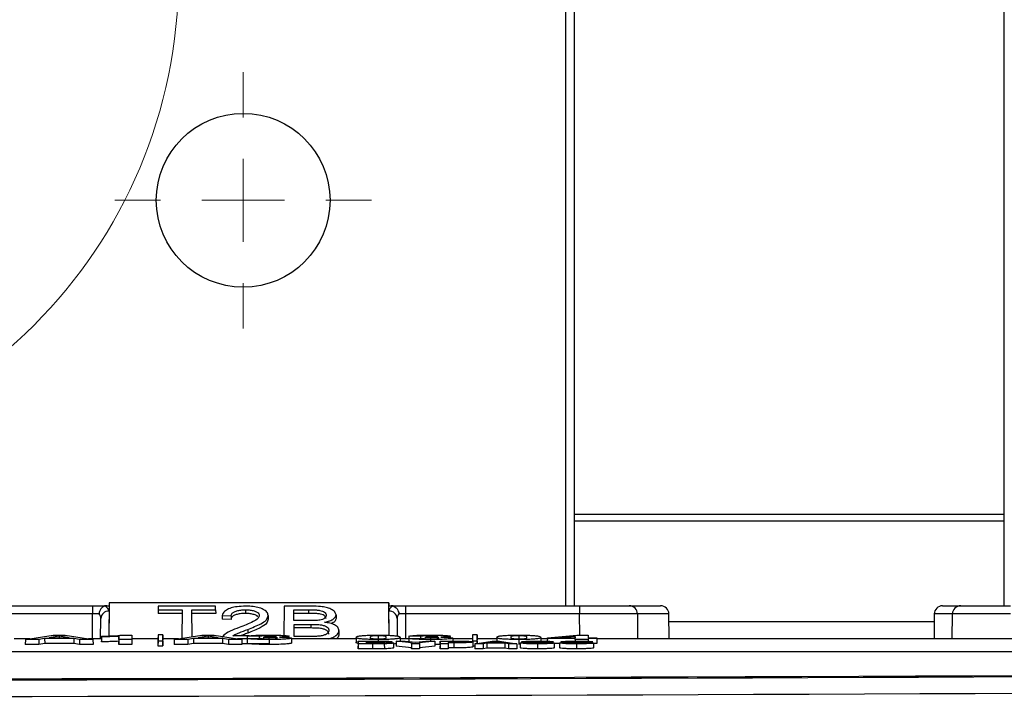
# Paper-space layout 'Sheet1' of a CAD drawing. Header units: millimetres. Extents: x -1 to 420, y -14 to 297.
# Tile 49 of 110: x 81.32 to 93.22, y 221.29 to 229.47. Entities that reach past the tile are written whole.
import ezdxf

# ---------------------------------------------------------------- set-up
doc = ezdxf.new("R2010")
doc.units = ezdxf.units.MM

# ---------------------------------------------------------------- blocks, each defined once
blk = doc.blocks.new('SW_CENTERMARKSYMBOL_23')
at = {"color": 0, "linetype": 'Continuous', "lineweight": 18}
for p, q in [((0, 1), (0, 1.55)), ((0, 0), (0, 0.5)), ((-1, 0), (-1.55, 0)), ((0, 0), (-0.5, 0)), ((0, 0), (0, -0.5)), ((0, 0), (0.5, 0)), ((1, 0), (1.55, 0)), ((0, -1), (0, -1.55))]:
    blk.add_line(p, q, dxfattribs=at)

psp = doc.layouts.new('Sheet1')

# ---------------------------------------------------------------- linework, layer by layer
at = {"color": 8, "linetype": 'Continuous', "lineweight": 25}
for p, q in [((87.924, 222.393), (87.924, 235.292)), ((93.224, 223.496), (88.024, 223.496)), ((93.224, 223.416), (88.024, 223.416)), ((82.201, 221.993), (82.203, 222.294)), ((85.985, 222.294), (85.988, 221.993)), ((88.092, 222.038), (88.09, 222.294)), ((89.17, 222.294), (88.79, 222.294)), ((92.598, 222.294), (92.378, 222.294)), ((92.378, 222.197), (89.171, 222.197)), ((85.575, 221.96), (85.575, 221.953)), ((85.599, 221.947), (85.599, 221.938)), ((86.557, 221.96), (86.557, 221.951))]:
    psp.add_line(p, q, dxfattribs=at)
at = {"color": 7, "linetype": 'Continuous', "lineweight": 25}
for p, q in [((88.024, 235.292), (88.024, 222.393)), ((93.224, 222.393), (93.224, 235.293)), ((80.098, 222.393), (82.203, 222.393)), ((82.203, 222.393), (82.376, 222.393)), ((82.203, 222.393), (82.203, 222.294)), ((82.376, 222.393), (82.403, 222.393)), ((82.404, 222.43), (82.4, 222.028)), ((82.404, 222.43), (82.403, 222.393)), ((82.403, 222.393), (82.403, 222.328)), ((85.784, 222.43), (82.404, 222.43)), ((82.997, 222.387), (82.997, 222.344)), ((83.691, 222.387), (82.997, 222.387)), ((82.997, 222.344), (83.285, 222.344)), ((82.997, 222.344), (82.997, 222.3)), ((83.285, 222.344), (83.282, 222)), ((83.403, 222.344), (83.691, 222.344)), ((83.406, 222.019), (83.403, 222.344)), ((83.691, 222.344), (83.691, 222.387)), ((83.691, 222.344), (83.692, 222.3)), ((84.051, 222.344), (84.051, 222.3)), ((84.52, 222.387), (84.517, 222.033)), ((84.852, 222.387), (84.52, 222.387)), ((84.638, 222.213), (84.637, 222.344)), ((84.637, 222.344), (84.814, 222.344)), ((84.814, 222.344), (84.814, 222.3)), ((85.784, 222.43), (85.785, 222.393)), ((85.788, 222.035), (85.784, 222.43)), ((85.785, 222.328), (85.785, 222.393)), ((85.785, 222.393), (85.812, 222.393)), ((85.812, 222.393), (85.985, 222.393)), ((85.985, 222.393), (85.985, 222.294)), ((85.985, 222.393), (88.09, 222.393)), ((88.09, 222.393), (88.69, 222.393)), ((88.09, 222.393), (88.09, 222.294)), ((88.69, 222.393), (89.07, 222.393)), ((92.478, 222.393), (92.698, 222.393)), ((92.698, 222.393), (93.298, 222.393)), ((82.203, 222.294), (80.098, 222.294)), ((82.301, 221.993), (82.303, 222.238)), ((82.403, 222.328), (82.4, 222.028)), ((83.285, 222.3), (82.997, 222.3)), ((83.692, 222.3), (83.403, 222.3)), ((83.77, 222.275), (83.769, 222.23)), ((83.877, 222.225), (83.769, 222.23)), ((83.77, 222.275), (83.877, 222.27)), ((83.877, 222.27), (83.877, 222.225)), ((84.326, 222.275), (84.327, 222.231)), ((84.814, 222.3), (84.638, 222.3)), ((85.146, 222.282), (85.146, 222.238)), ((85.788, 222.035), (85.785, 222.328)), ((85.885, 222.238), (85.887, 222.027)), ((88.09, 222.294), (85.985, 222.294)), ((88.79, 222.294), (88.792, 221.993)), ((89.172, 221.993), (89.17, 222.294)), ((92.378, 222.294), (92.376, 221.993)), ((92.596, 221.993), (92.598, 222.294)), ((84.079, 222.107), (84.079, 222.062)), ((84.828, 222.213), (84.638, 222.213)), ((84.639, 222.168), (84.84, 222.168)), ((84.64, 222.023), (84.639, 222.168)), ((84.84, 222.124), (84.639, 222.124)), ((84.84, 222.168), (84.84, 222.124)), ((85.182, 222.094), (85.182, 222.05)), ((81.443, 221.993), (81.254, 221.993)), ((81.391, 221.985), (81.39, 221.925)), ((81.391, 221.985), (81.726, 222.038)), ((81.553, 221.985), (81.391, 221.985)), ((81.624, 221.997), (81.553, 221.985)), ((81.553, 221.985), (81.554, 221.925)), ((81.975, 221.997), (81.624, 221.997)), ((81.624, 221.997), (81.625, 221.937)), ((81.8, 222.025), (81.678, 222.006)), ((81.678, 222.006), (81.921, 222.006)), ((81.726, 222.038), (81.872, 222.038)), ((81.921, 222.006), (81.8, 222.025)), ((81.8, 222.025), (81.8, 222.006)), ((81.872, 222.038), (82.208, 221.985)), ((82.046, 221.985), (81.975, 221.997)), ((81.975, 221.997), (81.975, 221.937)), ((82.046, 221.985), (82.046, 221.925)), ((82.208, 221.985), (82.046, 221.985)), ((82.313, 221.993), (82.156, 221.993)), ((82.208, 221.985), (82.209, 221.925)), ((82.313, 222.016), (82.313, 222.025)), ((82.313, 222.025), (82.313, 221.965)), ((82.313, 222.016), (82.313, 221.956)), ((82.521, 222.023), (82.52, 221.964)), ((82.521, 221.985), (82.52, 221.925)), ((82.521, 221.985), (82.521, 222.023)), ((82.676, 221.985), (82.521, 221.985)), ((82.548, 222.038), (82.676, 222.038)), ((82.676, 222.038), (82.676, 221.985)), ((82.676, 222.038), (82.676, 221.978)), ((82.994, 221.993), (82.676, 221.993)), ((82.676, 221.985), (82.676, 221.925)), ((82.676, 221.978), (82.676, 221.925)), ((82.995, 222.042), (82.994, 221.982)), ((82.994, 221.982), (82.994, 221.909)), ((82.995, 222.042), (82.995, 221.969)), ((83.054, 222.042), (82.995, 222.042)), ((83.054, 221.969), (83.054, 222.042)), ((83.054, 222.042), (83.054, 221.982)), ((83.243, 221.993), (83.054, 221.993)), ((83.054, 221.909), (83.054, 221.982)), ((83.191, 221.985), (83.19, 221.925)), ((83.191, 221.985), (83.526, 222.038)), ((83.353, 221.985), (83.191, 221.985)), ((83.424, 221.997), (83.353, 221.985)), ((83.353, 221.985), (83.354, 221.925)), ((83.775, 221.997), (83.424, 221.997)), ((83.424, 221.997), (83.425, 221.937)), ((83.6, 222.025), (83.478, 222.006)), ((83.478, 222.006), (83.721, 222.006)), ((83.526, 222.038), (83.672, 222.038)), ((83.721, 222.006), (83.6, 222.025)), ((83.6, 222.025), (83.6, 222.006)), ((83.672, 222.038), (84.008, 221.985)), ((83.846, 221.985), (83.775, 221.997)), ((83.775, 221.997), (83.775, 221.937)), ((83.846, 221.985), (83.846, 221.925)), ((84.008, 221.985), (83.846, 221.985)), ((84.097, 222.028), (83.898, 222.028)), ((84.074, 221.993), (83.956, 221.993)), ((84.008, 221.985), (84.009, 221.925)), ((84.216, 222.023), (84.074, 222.024)), ((84.074, 222.024), (84.074, 221.964)), ((84.074, 221.999), (84.229, 222)), ((84.074, 221.999), (84.074, 221.939)), ((84.216, 222.023), (84.216, 222)), ((84.34, 222.028), (84.256, 222.028)), ((84.269, 222.009), (84.286, 222.018)), ((84.269, 222.009), (84.269, 221.994)), ((84.327, 222.03), (84.327, 222.018)), ((84.335, 222.01), (84.335, 221.993)), ((84.337, 221.985), (84.337, 221.925)), ((84.606, 222.001), (84.606, 221.941)), ((85.39, 221.993), (84.606, 221.993)), ((84.855, 222.023), (84.64, 222.023)), ((85.39, 222.011), (85.39, 221.951)), ((85.656, 222.03), (85.656, 221.993)), ((85.656, 221.985), (85.656, 221.965)), ((85.922, 222.011), (85.922, 221.965)), ((86.026, 221.993), (85.922, 221.993)), ((86.027, 222.024), (86.026, 221.964)), ((86.027, 221.999), (86.026, 221.961)), ((86.169, 222.023), (86.027, 222.024)), ((86.027, 221.999), (86.182, 222)), ((86.169, 222.023), (86.169, 222)), ((86.222, 222.009), (86.221, 221.994)), ((86.222, 222.009), (86.238, 222.018)), ((86.28, 222.03), (86.28, 222.018)), ((86.288, 222.01), (86.288, 221.993)), ((86.289, 221.985), (86.289, 221.965)), ((86.558, 222.001), (86.558, 221.965)), ((86.794, 221.993), (86.558, 221.993)), ((86.795, 222.042), (86.794, 221.982)), ((86.794, 221.982), (86.794, 221.958)), ((86.854, 222.042), (86.795, 222.042)), ((86.795, 222.042), (86.795, 221.969)), ((86.854, 221.969), (86.854, 222.042)), ((86.854, 222.042), (86.854, 221.982)), ((87.09, 221.993), (86.854, 221.993)), ((86.854, 221.938), (86.854, 221.982)), ((87.09, 222.011), (87.09, 221.965)), ((87.356, 222.03), (87.356, 221.993)), ((87.356, 221.985), (87.356, 221.925)), ((87.622, 222.011), (87.622, 221.951)), ((87.701, 221.993), (87.622, 221.993)), ((87.701, 222.005), (87.7, 221.964)), ((87.701, 221.996), (87.7, 221.964)), ((87.701, 222.005), (88.058, 222.038)), ((87.701, 221.996), (87.701, 222.005)), ((88.038, 221.996), (87.701, 221.996)), ((88.038, 222.023), (87.848, 222.005)), ((87.848, 222.005), (88.038, 222.005)), ((88.038, 222.005), (88.038, 222.023)), ((88.038, 222.023), (88.038, 222.005)), ((88.038, 221.985), (88.038, 221.996)), ((88.038, 221.996), (88.038, 221.966)), ((88.193, 221.985), (88.038, 221.985)), ((88.038, 221.985), (88.038, 221.966)), ((88.058, 222.038), (88.193, 222.038)), ((88.193, 222.038), (88.193, 222.005)), ((88.193, 222.038), (88.193, 222.005)), ((88.193, 222.005), (88.297, 222.005)), ((88.297, 221.996), (88.193, 221.996)), ((88.193, 221.996), (88.193, 221.985)), ((88.193, 221.996), (88.193, 221.963)), ((88.193, 221.985), (88.193, 221.963)), ((88.297, 222.005), (88.297, 221.996)), ((88.297, 222.005), (88.298, 221.945)), ((88.297, 221.996), (88.298, 221.936)), ((120.794, 221.993), (88.297, 221.993)), ((81.554, 221.925), (81.39, 221.925)), ((81.625, 221.937), (81.554, 221.925)), ((81.975, 221.937), (81.625, 221.937)), ((82.046, 221.925), (81.975, 221.937)), ((82.209, 221.925), (82.046, 221.925)), ((82.313, 221.956), (82.313, 221.965)), ((82.52, 221.925), (82.52, 221.964)), ((82.676, 221.925), (82.52, 221.925)), ((82.995, 221.969), (82.994, 221.909)), ((82.994, 221.909), (83.054, 221.909)), ((82.995, 221.969), (83.054, 221.969)), ((83.054, 221.969), (83.054, 221.909)), ((83.354, 221.925), (83.19, 221.925)), ((83.425, 221.937), (83.354, 221.925)), ((83.775, 221.937), (83.425, 221.937)), ((83.846, 221.925), (83.775, 221.937)), ((84.009, 221.925), (83.846, 221.925)), ((84.341, 221.932), (84.009, 221.932)), ((84.074, 221.964), (84.074, 221.964)), ((85.414, 221.965), (85.413, 221.906)), ((85.414, 221.933), (85.413, 221.873)), ((85.413, 221.873), (85.413, 221.906)), ((85.587, 221.873), (85.413, 221.873)), ((85.414, 221.965), (85.622, 221.965)), ((85.414, 221.933), (85.414, 221.965)), ((85.587, 221.933), (85.414, 221.933)), ((85.575, 221.96), (85.509, 221.96)), ((85.509, 221.96), (85.509, 221.953)), ((85.509, 221.96), (85.509, 221.953)), ((85.509, 221.953), (85.584, 221.953)), ((85.599, 221.947), (85.509, 221.947)), ((85.509, 221.947), (85.509, 221.938)), ((85.509, 221.947), (85.509, 221.938)), ((85.509, 221.938), (85.612, 221.938)), ((85.587, 221.933), (85.587, 221.873)), ((85.73, 221.933), (85.731, 221.874)), ((85.84, 221.943), (85.84, 221.883)), ((85.874, 221.965), (85.873, 221.906)), ((86.058, 221.886), (85.873, 221.906)), ((86.059, 221.946), (85.874, 221.965)), ((85.874, 221.965), (85.98, 221.965)), ((85.98, 221.965), (86.111, 221.952)), ((86.026, 221.964), (86.026, 221.964)), ((86.059, 221.946), (86.058, 221.886)), ((86.059, 221.933), (86.058, 221.873)), ((86.058, 221.873), (86.058, 221.886)), ((86.155, 221.873), (86.058, 221.873)), ((86.059, 221.933), (86.059, 221.946)), ((86.154, 221.933), (86.059, 221.933)), ((86.111, 221.952), (86.233, 221.965)), ((86.34, 221.965), (86.154, 221.946)), ((86.154, 221.946), (86.154, 221.933)), ((86.154, 221.946), (86.155, 221.886)), ((86.154, 221.933), (86.155, 221.873)), ((86.34, 221.906), (86.155, 221.886)), ((86.155, 221.886), (86.155, 221.873)), ((86.233, 221.965), (86.34, 221.965)), ((86.34, 221.965), (86.34, 221.906)), ((86.405, 221.926), (86.34, 221.925)), ((86.405, 221.933), (86.405, 221.965)), ((86.405, 221.965), (86.572, 221.965)), ((86.405, 221.965), (86.405, 221.906)), ((86.501, 221.933), (86.405, 221.933)), ((86.405, 221.933), (86.405, 221.873)), ((86.405, 221.873), (86.405, 221.906)), ((86.502, 221.873), (86.405, 221.873)), ((86.557, 221.96), (86.501, 221.96)), ((86.501, 221.96), (86.501, 221.951)), ((86.501, 221.96), (86.501, 221.951)), ((86.501, 221.951), (86.565, 221.951)), ((86.572, 221.945), (86.501, 221.945)), ((86.501, 221.945), (86.501, 221.933)), ((86.501, 221.945), (86.502, 221.885)), ((86.501, 221.933), (86.502, 221.873)), ((86.572, 221.885), (86.502, 221.885)), ((86.502, 221.885), (86.502, 221.873)), ((86.572, 221.945), (86.572, 221.885)), ((86.795, 221.969), (86.854, 221.969)), ((86.799, 221.955), (86.8, 221.896)), ((86.8, 221.909), (86.825, 221.909)), ((86.825, 221.933), (86.824, 221.873)), ((86.926, 221.873), (86.824, 221.873)), ((86.825, 221.933), (87.033, 221.965)), ((86.925, 221.933), (86.825, 221.933)), ((86.854, 221.969), (86.854, 221.938)), ((86.969, 221.94), (86.925, 221.933)), ((86.925, 221.933), (86.926, 221.873)), ((86.97, 221.88), (86.926, 221.873)), ((86.969, 221.94), (86.97, 221.88)), ((87.187, 221.94), (86.969, 221.94)), ((87.187, 221.88), (86.97, 221.88)), ((87.078, 221.958), (87.003, 221.946)), ((87.003, 221.946), (87.154, 221.946)), ((87.033, 221.965), (87.123, 221.965)), ((87.154, 221.946), (87.078, 221.958)), ((87.078, 221.958), (87.078, 221.946)), ((87.123, 221.965), (87.331, 221.933)), ((87.232, 221.933), (87.187, 221.94)), ((87.187, 221.94), (87.187, 221.88)), ((87.231, 221.873), (87.187, 221.88)), ((87.232, 221.933), (87.231, 221.873)), ((87.332, 221.873), (87.231, 221.873)), ((87.331, 221.933), (87.232, 221.933)), ((87.331, 221.933), (87.332, 221.873)), ((87.373, 221.944), (87.373, 221.884)), ((87.373, 221.944), (87.469, 221.944)), ((87.389, 221.957), (87.389, 221.944)), ((87.579, 221.96), (87.579, 221.954)), ((87.58, 221.933), (87.58, 221.873)), ((87.775, 221.956), (87.679, 221.956)), ((87.783, 221.942), (87.784, 221.883)), ((87.849, 221.936), (87.783, 221.936)), ((87.849, 221.944), (87.848, 221.884)), ((87.849, 221.944), (87.945, 221.944)), ((87.865, 221.957), (87.865, 221.944)), ((88.054, 221.96), (88.054, 221.954)), ((88.055, 221.933), (88.055, 221.873)), ((88.251, 221.956), (88.155, 221.956)), ((88.259, 221.942), (88.26, 221.883)), ((88.298, 221.936), (88.259, 221.936)), ((88.298, 221.945), (88.298, 221.936)), ((77.508, 221.841), (120.082, 221.841))]:
    psp.add_line(p, q, dxfattribs=at)
at = {"color": 7, "linetype": 'Continuous', "lineweight": 18}
psp.add_circle((77.279, 230.001), 5.963, dxfattribs=at)
at = {"color": 7, "linetype": 'Continuous', "lineweight": 25}
psp.add_circle((84.024, 227.292), 1.05, dxfattribs=at)
for centre, radius, start, end in [((88.69, 222.293), 0.1, 0.5, 90), ((89.07, 222.293), 0.1, 0.5, 90), ((92.478, 222.293), 0.1, 90, 179.5), ((92.698, 222.293), 0.1, 90, 179.5), ((82.398, 222.232), 0.0957, 87.3139, 176.6549), ((85.79, 222.232), 0.0957, 3.3451, 92.6861)]:
    psp.add_arc(centre, radius, start, end, dxfattribs=at)
for centre, major_axis, ratio, start_param, end_param in [((82.203, 222.328), (0.2, 0), 0.461511, 6.278047, 7.021705), ((85.985, 222.328), (0.2, 0), 0.461511, 2.403073, 3.146731), ((82.203, 222.293), (0.1, 0.001), 0.008724, 0.660603, 1.570568), ((82.203, 222.237), (0.0994, 0.0121), 0.929702, 6.161898, 6.822654), ((85.985, 222.237), (0.0994, -0.0121), 0.929702, 2.602124, 3.26288), ((85.985, 222.293), (0.1, -0.001), 0.008724, 1.571025, 2.48099), ((88.09, 222.293), (0.7, 0.001), 0.001247, 0.000009, 1.570729), ((93.298, 222.293), (0.7, -0.001), 0.001247, 1.570863, 3.141583), ((69.194, 236.886), (293.62, 0), 0.052408, 4.727257, 4.877542), ((69.194, 236.879), (293.757, 0), 0.052408, 4.731304, 4.877617), ((69.194, 236.679), (293.957, 0), 0.052372, 4.731304, 4.877617)]:
    psp.add_ellipse(centre, major_axis=major_axis, ratio=ratio, start_param=start_param, end_param=end_param, dxfattribs=at)
for points, knots in [([(82.35, 222.39), (82.342, 222.386), (82.324, 222.379), (82.303, 222.355), (82.288, 222.326), (82.283, 222.305), (82.282, 222.295), (82.282, 222.295)], [0, 0, 0, 0, 0.253864, 0.507704, 0.762718, 0.99074, 1, 1, 1, 1]), ([(82.376, 222.393), (82.371, 222.393), (82.362, 222.393), (82.354, 222.391), (82.35, 222.39)], [0, 0, 0, 0, 0.5167, 1, 1, 1, 1]), ([(84.054, 222.387), (84.018, 222.386), (83.956, 222.385), (83.874, 222.367), (83.814, 222.341), (83.781, 222.308), (83.773, 222.285), (83.77, 222.275)], [0, 0, 0, 0, 0.241418, 0.427102, 0.613199, 0.834783, 1, 1, 1, 1]), ([(83.877, 222.27), (83.879, 222.281), (83.883, 222.3), (83.917, 222.322), (83.959, 222.336), (84.005, 222.343), (84.037, 222.344), (84.051, 222.344)], [0, 0, 0, 0, 0.29115, 0.477281, 0.66305, 0.848217, 1, 1, 1, 1]), ([(84.051, 222.344), (84.071, 222.343), (84.108, 222.342), (84.157, 222.332), (84.193, 222.316), (84.216, 222.296), (84.218, 222.282), (84.219, 222.275)], [0, 0, 0, 0, 0.222993, 0.417426, 0.611969, 0.810639, 1, 1, 1, 1]), ([(84.326, 222.275), (84.323, 222.29), (84.318, 222.316), (84.27, 222.35), (84.205, 222.374), (84.128, 222.386), (84.077, 222.387), (84.054, 222.387)], [0, 0, 0, 0, 0.237311, 0.440344, 0.64343, 0.835256, 1, 1, 1, 1]), ([(84.814, 222.344), (84.845, 222.344), (84.892, 222.344), (84.95, 222.338), (84.984, 222.329), (85.01, 222.315), (85.025, 222.297), (85.027, 222.283), (85.027, 222.277)], [0, 0, 0, 0, 0.307908, 0.44944, 0.567907, 0.686328, 0.86567, 1, 1, 1, 1]), ([(85.146, 222.282), (85.142, 222.294), (85.136, 222.32), (85.092, 222.352), (85.029, 222.374), (84.949, 222.386), (84.888, 222.387), (84.852, 222.387)], [0, 0, 0, 0, 0.197264, 0.422413, 0.586658, 0.750535, 1, 1, 1, 1]), ([(85.838, 222.39), (85.834, 222.391), (85.826, 222.393), (85.817, 222.393), (85.812, 222.393)], [0, 0, 0, 0, 0.51198, 1, 1, 1, 1]), ([(85.838, 222.39), (85.846, 222.386), (85.864, 222.379), (85.885, 222.355), (85.9, 222.326), (85.905, 222.305), (85.906, 222.295), (85.906, 222.295)], [0, 0, 0, 0, 0.253864, 0.507704, 0.762718, 0.99074, 1, 1, 1, 1]), ([(84.051, 222.3), (84.03, 222.299), (83.99, 222.298), (83.939, 222.287), (83.902, 222.27), (83.881, 222.249), (83.878, 222.233), (83.877, 222.225)], [0, 0, 0, 0, 0.229011, 0.419594, 0.610207, 0.796335, 1, 1, 1, 1]), ([(84.219, 222.275), (84.216, 222.263), (84.207, 222.236), (84.143, 222.199), (84.063, 222.164), (84.004, 222.141), (83.975, 222.13)], [0, 0, 0, 0, 0.1879708, 0.4485068, 0.7265906, 1, 1, 1, 1]), ([(84.203, 222.26), (84.195, 222.266), (84.18, 222.279), (84.136, 222.293), (84.091, 222.299), (84.062, 222.3), (84.051, 222.3)], [0, 0, 0, 0, 0.264231, 0.551481, 0.828366, 1, 1, 1, 1]), ([(84.079, 222.107), (84.134, 222.129), (84.22, 222.162), (84.311, 222.22), (84.321, 222.256), (84.326, 222.275)], [0, 0, 0, 0, 0.469957, 0.721915, 1, 1, 1, 1]), ([(84.327, 222.231), (84.323, 222.215), (84.313, 222.177), (84.22, 222.118), (84.131, 222.083), (84.079, 222.062)], [0, 0, 0, 0, 0.245045, 0.557811, 1, 1, 1, 1]), ([(85.027, 222.233), (85.024, 222.245), (85.02, 222.262), (84.991, 222.282), (84.957, 222.293), (84.896, 222.3), (84.847, 222.3), (84.814, 222.3)], [0, 0, 0, 0, 0.270525, 0.399594, 0.52966, 0.673602, 1, 1, 1, 1]), ([(84.937, 222.218), (84.927, 222.217), (84.907, 222.215), (84.87, 222.213), (84.844, 222.213), (84.828, 222.213)], [0, 0, 0, 0, 0.276294, 0.558587, 1, 1, 1, 1]), ([(85.027, 222.277), (85.026, 222.268), (85.023, 222.253), (84.999, 222.234), (84.969, 222.223), (84.947, 222.219), (84.937, 222.218)], [0, 0, 0, 0, 0.3573262, 0.5927253, 0.8288125, 1, 1, 1, 1]), ([(85.006, 222.193), (85.023, 222.197), (85.062, 222.206), (85.11, 222.228), (85.141, 222.255), (85.144, 222.274), (85.146, 222.282)], [0, 0, 0, 0, 0.222635, 0.494228, 0.773681, 1, 1, 1, 1]), ([(85.146, 222.238), (85.143, 222.227), (85.138, 222.203), (85.105, 222.184), (85.088, 222.175)], [0, 0, 0, 0, 0.505583, 1, 1, 1, 1]), ([(83.975, 222.13), (83.938, 222.116), (83.863, 222.087), (83.796, 222.046), (83.773, 222.019), (83.768, 222.012)], [0, 0, 0, 0, 0.422695, 0.855297, 1, 1, 1, 1]), ([(83.898, 222.028), (83.906, 222.033), (83.929, 222.047), (83.991, 222.073), (84.044, 222.093), (84.079, 222.107)], [0, 0, 0, 0, 0.17729, 0.455979, 1, 1, 1, 1]), ([(84.84, 222.168), (84.861, 222.168), (84.905, 222.168), (84.965, 222.163), (85.012, 222.151), (85.042, 222.134), (85.058, 222.115), (85.06, 222.101), (85.06, 222.095)], [0, 0, 0, 0, 0.1895553, 0.4111166, 0.5516468, 0.69216, 0.8775086, 1, 1, 1, 1]), ([(85.06, 222.051), (85.057, 222.062), (85.054, 222.08), (85.023, 222.102), (84.983, 222.116), (84.919, 222.123), (84.871, 222.124), (84.84, 222.124)], [0, 0, 0, 0, 0.243755, 0.394955, 0.546968, 0.719605, 1, 1, 1, 1]), ([(85.06, 222.095), (85.057, 222.083), (85.052, 222.064), (85.019, 222.042), (84.98, 222.03), (84.948, 222.026), (84.932, 222.025)], [0, 0, 0, 0, 0.3729179, 0.5806047, 0.7904605, 1, 1, 1, 1]), ([(85.182, 222.094), (85.179, 222.107), (85.174, 222.131), (85.132, 222.162), (85.075, 222.183), (85.028, 222.19), (85.006, 222.193)], [0, 0, 0, 0, 0.294241, 0.534081, 0.774262, 1, 1, 1, 1]), ([(85.05, 221.993), (85.059, 221.995), (85.093, 222.001), (85.14, 222.024), (85.176, 222.058), (85.18, 222.083), (85.182, 222.094)], [0, 0, 0, 0, 0.1023449, 0.3747352, 0.7246174, 1, 1, 1, 1]), ([(82.313, 222.025), (82.353, 222.026), (82.438, 222.028), (82.517, 222.033), (82.542, 222.037), (82.548, 222.038)], [0, 0, 0, 0, 0.387503, 0.842899, 1, 1, 1, 1]), ([(82.521, 222.023), (82.496, 222.022), (82.453, 222.02), (82.382, 222.018), (82.336, 222.017), (82.313, 222.016)], [0, 0, 0, 0, 0.410033, 0.702213, 1, 1, 1, 1]), ([(84.079, 222.062), (84.061, 222.056), (84.031, 222.044), (84.002, 222.033), (83.99, 222.028)], [0, 0, 0, 0, 0.598775, 1, 1, 1, 1]), ([(84.074, 222.024), (84.084, 222.027), (84.1, 222.03), (84.158, 222.035), (84.223, 222.037), (84.284, 222.038), (84.32, 222.038), (84.332, 222.038)], [0, 0, 0, 0, 0.343355, 0.536225, 0.729991, 0.916354, 1, 1, 1, 1]), ([(84.337, 221.985), (84.303, 221.985), (84.238, 221.985), (84.16, 221.988), (84.102, 221.992), (84.08, 221.996), (84.075, 221.998), (84.074, 221.999)], [0, 0, 0, 0, 0.241961, 0.463635, 0.663198, 0.930905, 1, 1, 1, 1]), ([(84.327, 222.03), (84.313, 222.029), (84.286, 222.029), (84.254, 222.028), (84.23, 222.026), (84.22, 222.024), (84.217, 222.023), (84.216, 222.023)], [0, 0, 0, 0, 0.226839, 0.425557, 0.614905, 0.889522, 1, 1, 1, 1]), ([(84.229, 222), (84.232, 221.999), (84.237, 221.997), (84.265, 221.995), (84.293, 221.993), (84.319, 221.993), (84.331, 221.993), (84.334, 221.993)], [0, 0, 0, 0, 0.393988, 0.598505, 0.804549, 0.960819, 1, 1, 1, 1]), ([(84.335, 222.01), (84.329, 222.01), (84.318, 222.01), (84.295, 222.01), (84.279, 222.009), (84.269, 222.009)], [0, 0, 0, 0, 0.254603, 0.509483, 1, 1, 1, 1]), ([(84.286, 222.018), (84.299, 222.018), (84.326, 222.018), (84.361, 222.019), (84.38, 222.019), (84.388, 222.02)], [0, 0, 0, 0, 0.36806, 0.738718, 1, 1, 1, 1]), ([(84.425, 222.024), (84.424, 222.025), (84.422, 222.026), (84.407, 222.028), (84.384, 222.029), (84.356, 222.029), (84.336, 222.03), (84.327, 222.03)], [0, 0, 0, 0, 0.24549, 0.438479, 0.631862, 0.828436, 1, 1, 1, 1]), ([(84.332, 222.038), (84.367, 222.038), (84.427, 222.037), (84.503, 222.035), (84.555, 222.031), (84.578, 222.027), (84.579, 222.025), (84.58, 222.025)], [0, 0, 0, 0, 0.2684598, 0.4551275, 0.6920581, 0.9282672, 1, 1, 1, 1]), ([(84.334, 221.993), (84.344, 221.993), (84.366, 221.993), (84.395, 221.994), (84.42, 221.996), (84.436, 221.999), (84.437, 222.001), (84.438, 222.002)], [0, 0, 0, 0, 0.145244, 0.290188, 0.477493, 0.748336, 1, 1, 1, 1]), ([(84.438, 222.002), (84.436, 222.003), (84.434, 222.005), (84.41, 222.008), (84.386, 222.009), (84.36, 222.01), (84.343, 222.01), (84.335, 222.01)], [0, 0, 0, 0, 0.382001, 0.584839, 0.757489, 0.880508, 1, 1, 1, 1]), ([(84.606, 222.001), (84.602, 221.999), (84.596, 221.995), (84.538, 221.99), (84.466, 221.986), (84.394, 221.985), (84.352, 221.985), (84.337, 221.985)], [0, 0, 0, 0, 0.28091, 0.506663, 0.732574, 0.898792, 1, 1, 1, 1]), ([(84.388, 222.02), (84.397, 222.02), (84.415, 222.021), (84.424, 222.023), (84.424, 222.024), (84.425, 222.024)], [0, 0, 0, 0, 0.411425, 0.790063, 1, 1, 1, 1]), ([(84.58, 222.025), (84.576, 222.023), (84.57, 222.02), (84.521, 222.016), (84.48, 222.015), (84.462, 222.014)], [0, 0, 0, 0, 0.3795659, 0.7328061, 1, 1, 1, 1]), ([(84.462, 222.014), (84.483, 222.014), (84.523, 222.013), (84.566, 222.01), (84.6, 222.006), (84.603, 222.003), (84.606, 222.001)], [0, 0, 0, 0, 0.224461, 0.427532, 0.650784, 1, 1, 1, 1]), ([(84.932, 222.025), (84.926, 222.024), (84.912, 222.023), (84.886, 222.023), (84.867, 222.023), (84.855, 222.023)], [0, 0, 0, 0, 0.26732, 0.542023, 1, 1, 1, 1]), ([(85.182, 222.05), (85.18, 222.034), (85.178, 222.013), (85.154, 221.996), (85.149, 221.993)], [0, 0, 0, 0, 0.827809, 1, 1, 1, 1]), ([(85.39, 222.011), (85.392, 222.015), (85.395, 222.021), (85.427, 222.029), (85.488, 222.034), (85.556, 222.037), (85.618, 222.038), (85.65, 222.038), (85.656, 222.038)], [0, 0, 0, 0, 0.3129851, 0.5674566, 0.7083204, 0.850193, 0.9714449, 1, 1, 1, 1]), ([(85.656, 221.985), (85.63, 221.985), (85.576, 221.985), (85.503, 221.988), (85.44, 221.992), (85.396, 222), (85.392, 222.007), (85.39, 222.011)], [0, 0, 0, 0, 0.124352, 0.249935, 0.397905, 0.60711, 1, 1, 1, 1]), ([(85.656, 222.03), (85.648, 222.03), (85.633, 222.029), (85.61, 222.029), (85.588, 222.027), (85.566, 222.023), (85.56, 222.018), (85.559, 222.013), (85.558, 222.011)], [0, 0, 0, 0, 0.05853, 0.117602, 0.204987, 0.344374, 0.670207, 1, 1, 1, 1]), ([(85.558, 222.011), (85.559, 222.008), (85.56, 222.003), (85.57, 221.998), (85.589, 221.995), (85.607, 221.994), (85.629, 221.993), (85.645, 221.993), (85.654, 221.993), (85.656, 221.993)], [0, 0, 0, 0, 0.448885, 0.682117, 0.779632, 0.877422, 0.931555, 0.986002, 1, 1, 1, 1]), ([(85.656, 222.038), (85.682, 222.038), (85.734, 222.037), (85.806, 222.035), (85.869, 222.031), (85.916, 222.022), (85.92, 222.016), (85.922, 222.011)], [0, 0, 0, 0, 0.121637, 0.24444, 0.390764, 0.593625, 1, 1, 1, 1]), ([(85.754, 222.011), (85.753, 222.014), (85.752, 222.019), (85.742, 222.024), (85.724, 222.027), (85.705, 222.028), (85.682, 222.029), (85.666, 222.03), (85.657, 222.03), (85.656, 222.03)], [0, 0, 0, 0, 0.448722, 0.681728, 0.778682, 0.876103, 0.933121, 0.990312, 1, 1, 1, 1]), ([(85.656, 221.993), (85.664, 221.993), (85.68, 221.993), (85.702, 221.994), (85.724, 221.995), (85.746, 221.999), (85.752, 222.004), (85.753, 222.009), (85.754, 222.011)], [0, 0, 0, 0, 0.059419, 0.119305, 0.2058, 0.341346, 0.668501, 1, 1, 1, 1]), ([(85.922, 222.011), (85.92, 222.008), (85.917, 222.001), (85.885, 221.994), (85.824, 221.988), (85.756, 221.986), (85.694, 221.985), (85.663, 221.985), (85.656, 221.985)], [0, 0, 0, 0, 0.31226, 0.567863, 0.708324, 0.849783, 0.970991, 1, 1, 1, 1]), ([(86.027, 222.024), (86.037, 222.027), (86.052, 222.03), (86.11, 222.035), (86.176, 222.037), (86.237, 222.038), (86.273, 222.038), (86.284, 222.038)], [0, 0, 0, 0, 0.343355, 0.536224, 0.729991, 0.916354, 1, 1, 1, 1]), ([(86.289, 221.985), (86.255, 221.985), (86.19, 221.985), (86.113, 221.988), (86.059, 221.992), (86.035, 221.996), (86.029, 221.998), (86.027, 221.999)], [0, 0, 0, 0, 0.241855, 0.463553, 0.660066, 0.881162, 1, 1, 1, 1]), ([(86.28, 222.03), (86.266, 222.029), (86.239, 222.029), (86.207, 222.028), (86.182, 222.026), (86.172, 222.024), (86.169, 222.023), (86.169, 222.023)], [0, 0, 0, 0, 0.225444, 0.423646, 0.615172, 0.889903, 1, 1, 1, 1]), ([(86.182, 222), (86.185, 221.999), (86.19, 221.997), (86.217, 221.995), (86.245, 221.993), (86.271, 221.993), (86.284, 221.993), (86.286, 221.993)], [0, 0, 0, 0, 0.393988, 0.598505, 0.804548, 0.960819, 1, 1, 1, 1]), ([(86.288, 222.01), (86.282, 222.01), (86.27, 222.01), (86.248, 222.01), (86.232, 222.009), (86.222, 222.009)], [0, 0, 0, 0, 0.254607, 0.509489, 1, 1, 1, 1]), ([(86.238, 222.018), (86.252, 222.018), (86.278, 222.018), (86.314, 222.019), (86.333, 222.019), (86.34, 222.02)], [0, 0, 0, 0, 0.36806, 0.738718, 1, 1, 1, 1]), ([(86.377, 222.024), (86.376, 222.025), (86.374, 222.026), (86.355, 222.028), (86.332, 222.029), (86.305, 222.03), (86.287, 222.03), (86.28, 222.03)], [0, 0, 0, 0, 0.294764, 0.479135, 0.663255, 0.859538, 1, 1, 1, 1]), ([(86.284, 222.038), (86.319, 222.038), (86.379, 222.037), (86.455, 222.035), (86.507, 222.031), (86.53, 222.027), (86.532, 222.025), (86.532, 222.025)], [0, 0, 0, 0, 0.265437, 0.451389, 0.686601, 0.921738, 1, 1, 1, 1]), ([(86.286, 221.993), (86.297, 221.993), (86.318, 221.993), (86.348, 221.994), (86.373, 221.996), (86.388, 221.999), (86.39, 222.001), (86.39, 222.002)], [0, 0, 0, 0, 0.146128, 0.291103, 0.484133, 0.754283, 1, 1, 1, 1]), ([(86.39, 222.002), (86.389, 222.003), (86.387, 222.005), (86.363, 222.008), (86.339, 222.009), (86.313, 222.01), (86.296, 222.01), (86.288, 222.01)], [0, 0, 0, 0, 0.376241, 0.581132, 0.753765, 0.879384, 1, 1, 1, 1]), ([(86.558, 222.001), (86.555, 221.999), (86.549, 221.995), (86.492, 221.99), (86.42, 221.986), (86.347, 221.985), (86.305, 221.985), (86.289, 221.985)], [0, 0, 0, 0, 0.278956, 0.50453, 0.730172, 0.895617, 1, 1, 1, 1]), ([(86.34, 222.02), (86.35, 222.02), (86.368, 222.021), (86.376, 222.023), (86.377, 222.024), (86.377, 222.024)], [0, 0, 0, 0, 0.411426, 0.790064, 1, 1, 1, 1]), ([(86.532, 222.025), (86.529, 222.023), (86.523, 222.02), (86.473, 222.016), (86.432, 222.015), (86.415, 222.014)], [0, 0, 0, 0, 0.380284, 0.730997, 1, 1, 1, 1]), ([(86.415, 222.014), (86.436, 222.014), (86.475, 222.013), (86.518, 222.01), (86.552, 222.006), (86.556, 222.003), (86.558, 222.001)], [0, 0, 0, 0, 0.224462, 0.427531, 0.650783, 1, 1, 1, 1]), ([(87.09, 222.011), (87.092, 222.015), (87.095, 222.021), (87.127, 222.029), (87.188, 222.034), (87.256, 222.037), (87.318, 222.038), (87.35, 222.038), (87.356, 222.038)], [0, 0, 0, 0, 0.312985, 0.567457, 0.70832, 0.850193, 0.971445, 1, 1, 1, 1]), ([(87.356, 221.985), (87.33, 221.985), (87.276, 221.985), (87.203, 221.988), (87.14, 221.992), (87.096, 222), (87.092, 222.007), (87.09, 222.011)], [0, 0, 0, 0, 0.124352, 0.249935, 0.397905, 0.60711, 1, 1, 1, 1]), ([(87.356, 222.03), (87.348, 222.03), (87.333, 222.029), (87.31, 222.029), (87.288, 222.027), (87.266, 222.023), (87.26, 222.018), (87.259, 222.013), (87.258, 222.011)], [0, 0, 0, 0, 0.05853, 0.117602, 0.204987, 0.344374, 0.670207, 1, 1, 1, 1]), ([(87.258, 222.011), (87.259, 222.008), (87.26, 222.003), (87.27, 221.998), (87.289, 221.995), (87.307, 221.994), (87.329, 221.993), (87.345, 221.993), (87.354, 221.993), (87.356, 221.993)], [0, 0, 0, 0, 0.448885, 0.682117, 0.779632, 0.877422, 0.931555, 0.986002, 1, 1, 1, 1]), ([(87.356, 222.038), (87.382, 222.038), (87.434, 222.037), (87.506, 222.035), (87.569, 222.031), (87.616, 222.022), (87.62, 222.016), (87.622, 222.011)], [0, 0, 0, 0, 0.121637, 0.24444, 0.390764, 0.593625, 1, 1, 1, 1]), ([(87.454, 222.011), (87.453, 222.014), (87.452, 222.019), (87.442, 222.024), (87.424, 222.027), (87.405, 222.028), (87.382, 222.029), (87.366, 222.03), (87.357, 222.03), (87.356, 222.03)], [0, 0, 0, 0, 0.448722, 0.681728, 0.778682, 0.876103, 0.933121, 0.990312, 1, 1, 1, 1]), ([(87.356, 221.993), (87.364, 221.993), (87.38, 221.993), (87.402, 221.994), (87.424, 221.995), (87.446, 221.999), (87.452, 222.004), (87.453, 222.009), (87.454, 222.011)], [0, 0, 0, 0, 0.059419, 0.119305, 0.2058, 0.341346, 0.668501, 1, 1, 1, 1]), ([(87.622, 222.011), (87.62, 222.008), (87.617, 222.001), (87.585, 221.994), (87.524, 221.988), (87.456, 221.986), (87.394, 221.985), (87.363, 221.985), (87.356, 221.985)], [0, 0, 0, 0, 0.31226, 0.567863, 0.708324, 0.849783, 0.970991, 1, 1, 1, 1]), ([(82.52, 221.964), (82.496, 221.962), (82.453, 221.96), (82.382, 221.958), (82.336, 221.957), (82.313, 221.956)], [0, 0, 0, 0, 0.405641, 0.69997, 1, 1, 1, 1]), ([(84.337, 221.925), (84.303, 221.925), (84.238, 221.925), (84.16, 221.928), (84.102, 221.932), (84.08, 221.936), (84.075, 221.939), (84.074, 221.939)], [0, 0, 0, 0, 0.241815, 0.463252, 0.662643, 0.929923, 1, 1, 1, 1]), ([(84.606, 221.941), (84.603, 221.939), (84.596, 221.935), (84.539, 221.93), (84.466, 221.926), (84.394, 221.925), (84.352, 221.925), (84.337, 221.925)], [0, 0, 0, 0, 0.280894, 0.506627, 0.732519, 0.898829, 1, 1, 1, 1]), ([(85.413, 221.938), (85.412, 221.938), (85.384, 221.942), (85.387, 221.947), (85.39, 221.951)], [0, 0, 0, 0, 0.043416, 1, 1, 1, 1]), ([(85.728, 221.957), (85.727, 221.957), (85.726, 221.958), (85.715, 221.959), (85.7, 221.96), (85.664, 221.96), (85.622, 221.96), (85.587, 221.96), (85.575, 221.96)], [0, 0, 0, 0, 0.139853, 0.24341, 0.346969, 0.450177, 0.813382, 1, 1, 1, 1]), ([(85.584, 221.953), (85.596, 221.953), (85.616, 221.953), (85.643, 221.953), (85.659, 221.953), (85.667, 221.953)], [0, 0, 0, 0, 0.438726, 0.719203, 1, 1, 1, 1]), ([(85.73, 221.933), (85.718, 221.933), (85.694, 221.933), (85.646, 221.933), (85.61, 221.933), (85.587, 221.933)], [0, 0, 0, 0, 0.25714, 0.5137, 1, 1, 1, 1]), ([(85.731, 221.874), (85.718, 221.873), (85.694, 221.873), (85.646, 221.873), (85.61, 221.873), (85.587, 221.873)], [0, 0, 0, 0, 0.2569138, 0.5132512, 1, 1, 1, 1]), ([(85.744, 221.943), (85.743, 221.943), (85.742, 221.945), (85.728, 221.946), (85.71, 221.947), (85.666, 221.948), (85.629, 221.947), (85.599, 221.947)], [0, 0, 0, 0, 0.179468, 0.303307, 0.427114, 0.552648, 1, 1, 1, 1]), ([(85.612, 221.938), (85.631, 221.939), (85.659, 221.939), (85.694, 221.939), (85.714, 221.939), (85.729, 221.94), (85.741, 221.941), (85.744, 221.942), (85.744, 221.943), (85.744, 221.943)], [0, 0, 0, 0, 0.308878, 0.462562, 0.570744, 0.678289, 0.80413, 0.974542, 1, 1, 1, 1]), ([(85.622, 221.965), (85.651, 221.965), (85.694, 221.965), (85.751, 221.965), (85.788, 221.963), (85.815, 221.961), (85.823, 221.959), (85.824, 221.958), (85.824, 221.957)], [0, 0, 0, 0, 0.296513, 0.448435, 0.60155, 0.782385, 0.961369, 1, 1, 1, 1]), ([(85.667, 221.953), (85.678, 221.953), (85.696, 221.953), (85.715, 221.954), (85.726, 221.955), (85.727, 221.956), (85.728, 221.957)], [0, 0, 0, 0, 0.335219, 0.532238, 0.729897, 1, 1, 1, 1]), ([(85.84, 221.943), (85.837, 221.941), (85.833, 221.938), (85.798, 221.936), (85.764, 221.934), (85.741, 221.934), (85.73, 221.933)], [0, 0, 0, 0, 0.4001207, 0.6589497, 0.8543346, 1, 1, 1, 1]), ([(85.84, 221.883), (85.838, 221.881), (85.833, 221.879), (85.798, 221.876), (85.765, 221.874), (85.741, 221.874), (85.731, 221.874)], [0, 0, 0, 0, 0.400126, 0.658944, 0.854377, 1, 1, 1, 1]), ([(85.824, 221.957), (85.821, 221.956), (85.817, 221.954), (85.79, 221.952), (85.765, 221.951), (85.754, 221.951)], [0, 0, 0, 0, 0.4259909, 0.7360753, 1, 1, 1, 1]), ([(85.754, 221.951), (85.77, 221.95), (85.8, 221.949), (85.829, 221.947), (85.839, 221.944), (85.84, 221.943), (85.84, 221.943)], [0, 0, 0, 0, 0.294764, 0.551659, 0.878485, 1, 1, 1, 1]), ([(85.873, 221.933), (85.872, 221.933), (85.867, 221.932), (85.852, 221.931), (85.84, 221.93)], [0, 0, 0, 0, 0.222985, 1, 1, 1, 1]), ([(86.704, 221.955), (86.703, 221.956), (86.701, 221.957), (86.686, 221.958), (86.666, 221.959), (86.622, 221.96), (86.585, 221.96), (86.557, 221.96)], [0, 0, 0, 0, 0.174992, 0.311502, 0.448164, 0.579106, 1, 1, 1, 1]), ([(86.565, 221.951), (86.588, 221.951), (86.621, 221.951), (86.662, 221.951), (86.683, 221.952), (86.698, 221.953), (86.703, 221.955), (86.704, 221.955), (86.704, 221.955)], [0, 0, 0, 0, 0.366896, 0.511944, 0.658529, 0.791849, 0.933553, 1, 1, 1, 1]), ([(86.572, 221.965), (86.585, 221.965), (86.609, 221.965), (86.65, 221.965), (86.678, 221.965), (86.694, 221.965)], [0, 0, 0, 0, 0.302844, 0.60575, 1, 1, 1, 1]), ([(86.799, 221.955), (86.797, 221.954), (86.793, 221.951), (86.756, 221.948), (86.719, 221.946), (86.657, 221.945), (86.607, 221.945), (86.572, 221.945)], [0, 0, 0, 0, 0.277989, 0.441177, 0.569959, 0.699139, 1, 1, 1, 1]), ([(86.8, 221.896), (86.797, 221.894), (86.793, 221.891), (86.757, 221.888), (86.719, 221.886), (86.657, 221.885), (86.607, 221.885), (86.572, 221.885)], [0, 0, 0, 0, 0.278057, 0.441394, 0.57036, 0.69972, 1, 1, 1, 1]), ([(86.694, 221.965), (86.709, 221.965), (86.737, 221.964), (86.769, 221.962), (86.795, 221.959), (86.798, 221.957), (86.799, 221.955)], [0, 0, 0, 0, 0.206857, 0.413864, 0.644367, 1, 1, 1, 1]), ([(87.58, 221.933), (87.548, 221.933), (87.498, 221.933), (87.439, 221.935), (87.399, 221.938), (87.38, 221.941), (87.375, 221.943), (87.373, 221.944)], [0, 0, 0, 0, 0.278453, 0.445484, 0.612454, 0.871703, 1, 1, 1, 1]), ([(87.58, 221.873), (87.548, 221.873), (87.497, 221.873), (87.439, 221.875), (87.399, 221.878), (87.379, 221.881), (87.374, 221.883), (87.373, 221.884)], [0, 0, 0, 0, 0.278149, 0.445043, 0.611877, 0.870853, 1, 1, 1, 1]), ([(87.389, 221.957), (87.391, 221.958), (87.394, 221.96), (87.421, 221.963), (87.461, 221.965), (87.516, 221.966), (87.556, 221.966), (87.579, 221.966)], [0, 0, 0, 0, 0.201349, 0.393493, 0.586313, 0.761042, 1, 1, 1, 1]), ([(87.551, 221.947), (87.522, 221.948), (87.476, 221.949), (87.425, 221.951), (87.395, 221.954), (87.391, 221.956), (87.389, 221.957)], [0, 0, 0, 0, 0.339541, 0.546965, 0.753806, 1, 1, 1, 1]), ([(87.469, 221.944), (87.473, 221.943), (87.479, 221.942), (87.504, 221.94), (87.533, 221.939), (87.561, 221.938), (87.578, 221.938), (87.584, 221.938)], [0, 0, 0, 0, 0.337888, 0.531518, 0.726482, 0.901036, 1, 1, 1, 1]), ([(87.579, 221.96), (87.568, 221.96), (87.547, 221.96), (87.52, 221.96), (87.5, 221.959), (87.488, 221.958), (87.485, 221.958), (87.485, 221.957), (87.485, 221.957)], [0, 0, 0, 0, 0.253991, 0.509654, 0.686176, 0.827141, 0.969506, 1, 1, 1, 1]), ([(87.485, 221.957), (87.486, 221.957), (87.487, 221.956), (87.498, 221.956), (87.505, 221.955), (87.506, 221.955)], [0, 0, 0, 0, 0.453437, 0.878494, 1, 1, 1, 1]), ([(87.506, 221.955), (87.514, 221.955), (87.528, 221.954), (87.56, 221.954), (87.585, 221.953), (87.601, 221.953)], [0, 0, 0, 0, 0.254532, 0.507792, 1, 1, 1, 1]), ([(87.688, 221.943), (87.687, 221.943), (87.686, 221.944), (87.674, 221.945), (87.647, 221.946), (87.604, 221.947), (87.569, 221.947), (87.551, 221.947)], [0, 0, 0, 0, 0.1237877, 0.2490175, 0.3827649, 0.6890796, 1, 1, 1, 1]), ([(87.579, 221.966), (87.607, 221.966), (87.653, 221.966), (87.711, 221.964), (87.748, 221.962), (87.77, 221.959), (87.773, 221.957), (87.775, 221.956)], [0, 0, 0, 0, 0.2731106, 0.4534385, 0.6342951, 0.8069162, 1, 1, 1, 1]), ([(87.679, 221.956), (87.677, 221.957), (87.672, 221.958), (87.656, 221.959), (87.634, 221.96), (87.607, 221.96), (87.587, 221.96), (87.579, 221.96)], [0, 0, 0, 0, 0.279562, 0.446011, 0.61394, 0.824933, 1, 1, 1, 1]), ([(87.783, 221.942), (87.781, 221.941), (87.776, 221.939), (87.742, 221.936), (87.698, 221.934), (87.641, 221.933), (87.6, 221.933), (87.58, 221.933)], [0, 0, 0, 0, 0.253537, 0.444179, 0.60562, 0.803004, 1, 1, 1, 1]), ([(87.784, 221.883), (87.781, 221.881), (87.777, 221.879), (87.743, 221.876), (87.698, 221.874), (87.642, 221.873), (87.6, 221.873), (87.58, 221.873)], [0, 0, 0, 0, 0.253627, 0.444339, 0.605916, 0.803445, 1, 1, 1, 1]), ([(87.584, 221.938), (87.602, 221.938), (87.63, 221.938), (87.662, 221.939), (87.68, 221.941), (87.687, 221.942), (87.687, 221.942), (87.688, 221.943)], [0, 0, 0, 0, 0.354635, 0.55094, 0.74751, 0.931193, 1, 1, 1, 1]), ([(87.601, 221.953), (87.641, 221.953), (87.7, 221.952), (87.757, 221.949), (87.78, 221.946), (87.782, 221.944), (87.783, 221.942)], [0, 0, 0, 0, 0.414188, 0.604966, 0.79544, 1, 1, 1, 1]), ([(88.055, 221.873), (88.024, 221.873), (87.973, 221.873), (87.915, 221.875), (87.874, 221.878), (87.855, 221.881), (87.85, 221.883), (87.848, 221.884)], [0, 0, 0, 0, 0.278149, 0.445043, 0.611877, 0.870853, 1, 1, 1, 1]), ([(88.055, 221.933), (88.024, 221.933), (87.973, 221.933), (87.915, 221.935), (87.875, 221.938), (87.856, 221.941), (87.851, 221.943), (87.849, 221.944)], [0, 0, 0, 0, 0.278453, 0.445484, 0.612454, 0.871703, 1, 1, 1, 1]), ([(87.865, 221.957), (87.866, 221.958), (87.87, 221.96), (87.897, 221.963), (87.937, 221.965), (87.992, 221.966), (88.032, 221.966), (88.055, 221.966)], [0, 0, 0, 0, 0.201349, 0.393493, 0.586313, 0.761042, 1, 1, 1, 1]), ([(88.027, 221.947), (87.998, 221.948), (87.951, 221.949), (87.9, 221.951), (87.871, 221.954), (87.867, 221.956), (87.865, 221.957)], [0, 0, 0, 0, 0.339541, 0.546965, 0.753806, 1, 1, 1, 1]), ([(87.945, 221.944), (87.949, 221.943), (87.955, 221.942), (87.98, 221.94), (88.008, 221.939), (88.037, 221.938), (88.053, 221.938), (88.06, 221.938)], [0, 0, 0, 0, 0.337888, 0.531518, 0.726482, 0.901036, 1, 1, 1, 1]), ([(88.054, 221.96), (88.044, 221.96), (88.023, 221.96), (87.995, 221.96), (87.976, 221.959), (87.964, 221.958), (87.961, 221.958), (87.961, 221.957), (87.961, 221.957)], [0, 0, 0, 0, 0.2539915, 0.5096544, 0.686176, 0.8271409, 0.9695062, 1, 1, 1, 1]), ([(87.961, 221.957), (87.961, 221.957), (87.963, 221.956), (87.974, 221.956), (87.981, 221.955), (87.982, 221.955)], [0, 0, 0, 0, 0.453437, 0.878494, 1, 1, 1, 1]), ([(87.982, 221.955), (87.989, 221.955), (88.004, 221.954), (88.036, 221.954), (88.06, 221.953), (88.076, 221.953)], [0, 0, 0, 0, 0.254532, 0.507792, 1, 1, 1, 1]), ([(88.163, 221.943), (88.163, 221.943), (88.162, 221.944), (88.15, 221.945), (88.123, 221.946), (88.08, 221.947), (88.045, 221.947), (88.027, 221.947)], [0, 0, 0, 0, 0.123788, 0.249017, 0.382765, 0.68908, 1, 1, 1, 1]), ([(88.155, 221.956), (88.152, 221.957), (88.148, 221.958), (88.132, 221.959), (88.11, 221.96), (88.082, 221.96), (88.063, 221.96), (88.054, 221.96)], [0, 0, 0, 0, 0.279562, 0.446011, 0.61394, 0.824933, 1, 1, 1, 1]), ([(88.055, 221.966), (88.083, 221.966), (88.129, 221.966), (88.187, 221.964), (88.224, 221.962), (88.246, 221.959), (88.249, 221.957), (88.251, 221.956)], [0, 0, 0, 0, 0.273111, 0.453438, 0.634295, 0.806916, 1, 1, 1, 1]), ([(88.259, 221.942), (88.257, 221.941), (88.252, 221.939), (88.218, 221.936), (88.174, 221.934), (88.117, 221.933), (88.076, 221.933), (88.055, 221.933)], [0, 0, 0, 0, 0.253537, 0.444179, 0.60562, 0.803004, 1, 1, 1, 1]), ([(88.26, 221.883), (88.257, 221.881), (88.253, 221.879), (88.218, 221.876), (88.174, 221.874), (88.117, 221.873), (88.076, 221.873), (88.055, 221.873)], [0, 0, 0, 0, 0.2536273, 0.4443391, 0.6059156, 0.8034452, 1, 1, 1, 1]), ([(88.06, 221.938), (88.078, 221.938), (88.106, 221.938), (88.138, 221.939), (88.156, 221.941), (88.163, 221.942), (88.163, 221.942), (88.163, 221.943)], [0, 0, 0, 0, 0.354635, 0.55094, 0.74751, 0.931193, 1, 1, 1, 1]), ([(88.076, 221.953), (88.117, 221.953), (88.176, 221.952), (88.233, 221.949), (88.256, 221.946), (88.258, 221.944), (88.259, 221.942)], [0, 0, 0, 0, 0.414188, 0.604966, 0.79544, 1, 1, 1, 1])]:
    psp.add_open_spline(points, degree=3, knots=knots, dxfattribs=at)

# ---------------------------------------------------------------- block references
at = {"color": 7, "linetype": 'Continuous', "lineweight": 18}
psp.add_blockref('SW_CENTERMARKSYMBOL_23', (84.024, 227.292), dxfattribs=at)

doc.saveas('drawing.dxf')
